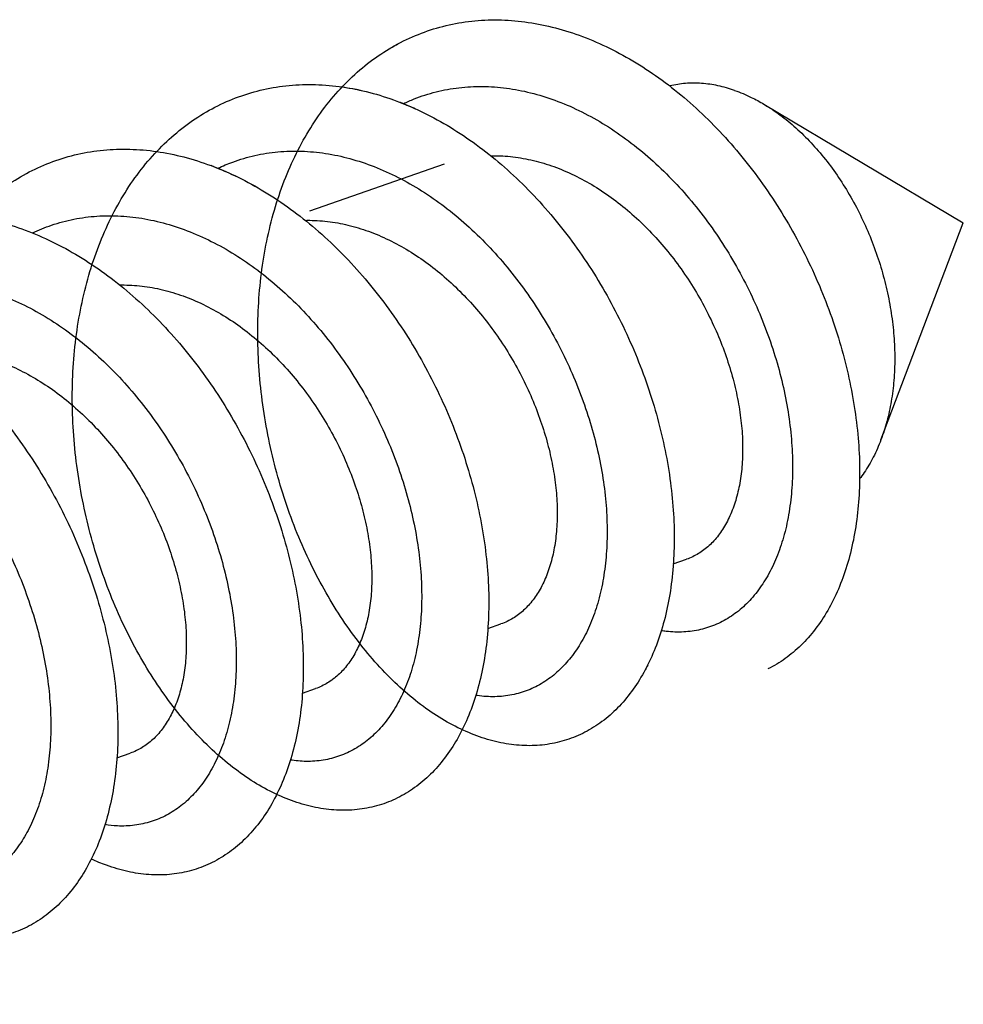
# Model space of a CAD drawing. Header units: millimetres. Extents: x 177 to 351, y 32 to 305.
# Tile 24 of 80: x 228.683 to 229.475, y 110.45 to 111.276. Entities that reach past the tile are written whole.
import ezdxf

# ---------------------------------------------------------------- set-up
doc = ezdxf.new("R2010")
doc.units = ezdxf.units.MM
doc.header["$LTSCALE"] = 30.734
doc.layers.get('0').update_dxf_attribs({"linetype": 'CONTINUOUS'})

msp = doc.modelspace()

# ---------------------------------------------------------------- linework, layer by layer
at = {"color": 7, "linetype": 'Continuous'}
for p, q in [((229.30762, 111.20525), (229.47489, 111.10564)), ((228.9266, 111.11573), (229.03974, 111.15517)), ((229.40579, 110.92363), (229.47489, 111.10564)), ((229.23157, 110.81961), (229.2426, 110.82345)), ((229.07604, 110.7654), (229.08703, 110.76923)), ((228.92044, 110.71116), (228.93147, 110.715)), ((228.76491, 110.65695), (228.7759, 110.66078))]:
    msp.add_line(p, q, dxfattribs=at)
msp.add_arc((228.75891, 110.9263), 0.24277, 68.99147, 69.53202, dxfattribs=at)
for points, knots in [([(229.21011, 110.73472), (229.20944, 110.73338), (229.20582, 110.72637), (229.1985, 110.71444), (229.18691, 110.70023), (229.1739, 110.68836), (229.15962, 110.67897), (229.14423, 110.67218), (229.12791, 110.66806), (229.11087, 110.66667), (229.09328, 110.66801), (229.07536, 110.67206), (229.05728, 110.67878), (229.03924, 110.6881), (229.0214, 110.69993), (229.00396, 110.71418), (228.98709, 110.73071), (228.97097, 110.74939), (228.95575, 110.77005), (228.94161, 110.7925), (228.9287, 110.81655), (228.91715, 110.842), (228.9071, 110.86859), (228.89865, 110.89612), (228.89191, 110.92431), (228.88696, 110.95294), (228.88387, 110.98172), (228.88269, 111.01043), (228.88346, 111.03879), (228.88619, 111.06656), (228.89087, 111.09347), (228.8975, 111.11931), (228.90603, 111.14383), (228.91641, 111.16681), (228.92857, 111.18806), (228.94241, 111.20738), (228.95786, 111.22459), (228.97478, 111.23954), (228.99305, 111.2521), (229.0125, 111.26213), (229.03298, 111.26956), (229.05432, 111.27431), (229.07632, 111.27635), (229.0988, 111.27567), (229.12157, 111.2723), (229.14443, 111.26628), (229.1672, 111.25768), (229.18969, 111.24659), (229.21172, 111.23312), (229.23311, 111.21741), (229.25369, 111.19963), (229.27329, 111.17992), (229.29175, 111.15849), (229.30894, 111.13554), (229.3247, 111.11129), (229.33893, 111.08597), (229.3515, 111.05982), (229.36233, 111.03309), (229.37135, 111.00604), (229.37848, 110.97892), (229.38369, 110.95198), (229.38694, 110.92549), (229.38824, 110.89969), (229.38759, 110.87483), (229.38502, 110.85114), (229.38057, 110.82885), (229.3743, 110.80816), (229.36628, 110.78928), (229.3566, 110.77238), (229.34537, 110.75764), (229.33269, 110.7452), (229.32096, 110.73682), (229.3135, 110.73279), (229.31099, 110.73156)], [0, 0, 0, 0, 0.004512, 0.023658, 0.041879, 0.059346, 0.076265, 0.092923, 0.109569, 0.126526, 0.144007, 0.162281, 0.181462, 0.201718, 0.223065, 0.245567, 0.26917, 0.293847, 0.319514, 0.346058, 0.373394, 0.401343, 0.429827, 0.458626, 0.48767, 0.516726, 0.545728, 0.574462, 0.602863, 0.630759, 0.658087, 0.684748, 0.710681, 0.735875, 0.760292, 0.784012, 0.807042, 0.829543, 0.851579, 0.873368, 0.895022, 0.916774, 0.938751, 0.961148, 0.984077, 1.007649, 1.031944, 1.056972, 1.082781, 1.109289, 1.136509, 1.16429, 1.192612, 1.221284, 1.25025, 1.279307, 1.308362, 1.337228, 1.365773, 1.393852, 1.421299, 1.448021, 1.473847, 1.498734, 1.522535, 1.545259, 1.566819, 1.587286, 1.606664, 1.6251, 1.642721, 1.659755, 1.668134, 1.668134, 1.668134, 1.668134]), ([(228.95382, 111.21977), (228.95963, 111.21893), (228.9732, 111.21637), (228.99431, 111.21023), (229.01703, 111.20103), (229.03943, 111.18936), (229.06132, 111.17535), (229.08254, 111.15913), (229.10289, 111.14087), (229.12224, 111.12073), (229.14041, 111.09892), (229.15727, 111.07564), (229.17267, 111.05111), (229.18651, 111.02557), (229.19868, 110.99926), (229.20909, 110.97244), (229.21766, 110.94534), (229.22433, 110.91824), (229.22908, 110.89139), (229.23187, 110.86504), (229.2327, 110.83944), (229.23159, 110.81485), (229.22857, 110.79147), (229.22367, 110.76954), (229.21698, 110.74926), (229.20856, 110.73084), (229.1985, 110.71444), (229.18691, 110.70023), (229.1739, 110.68836), (229.15962, 110.67897), (229.14423, 110.67218), (229.12791, 110.66806), (229.11087, 110.66667), (229.09328, 110.66801), (229.07536, 110.67206), (229.05728, 110.67878), (229.03924, 110.6881), (229.0214, 110.69993), (229.00396, 110.71418), (228.98709, 110.73071), (228.97097, 110.74939), (228.95575, 110.77005), (228.94161, 110.7925), (228.9287, 110.81655), (228.91715, 110.842), (228.9071, 110.86859), (228.89865, 110.89612), (228.89191, 110.92431), (228.88696, 110.95294), (228.88387, 110.98172), (228.88269, 111.01043), (228.88346, 111.03879), (228.88619, 111.06656), (228.89087, 111.09347), (228.8975, 111.11931), (228.90603, 111.14383), (228.91641, 111.16681), (228.92857, 111.18806), (228.94241, 111.20738), (228.95786, 111.22459), (228.97478, 111.23954), (228.99006, 111.25004), (228.99967, 111.25538), (229.0029, 111.25705)], [0, 0, 0, 0, 0.017634, 0.04136, 0.06584, 0.091042, 0.117033, 0.143705, 0.171076, 0.198989, 0.227411, 0.256164, 0.285163, 0.31424, 0.343254, 0.372069, 0.400502, 0.428455, 0.455728, 0.482259, 0.507858, 0.532501, 0.556043, 0.578495, 0.59979, 0.61999, 0.639136, 0.657357, 0.674824, 0.691743, 0.708401, 0.725047, 0.742004, 0.759485, 0.777758, 0.79694, 0.817196, 0.838543, 0.861045, 0.884648, 0.909325, 0.934992, 0.961536, 0.988872, 1.016821, 1.045305, 1.074104, 1.103148, 1.132204, 1.161206, 1.18994, 1.21834, 1.246237, 1.273565, 1.300226, 1.326159, 1.351353, 1.37577, 1.39949, 1.42252, 1.445021, 1.467057, 1.477981, 1.477981, 1.477981, 1.477981]), ([(228.84231, 111.20013), (228.84864, 111.20366), (228.86173, 111.20992), (228.88244, 111.21671), (228.90395, 111.22081), (228.92608, 111.22221), (228.94865, 111.22089), (228.97145, 111.21688), (228.99032, 111.21139), (229.00149, 111.20721), (229.0052, 111.20571)], [0, 0, 0, 0, 0.021743, 0.0434052, 0.0651925, 0.0872635, 0.1097671, 0.1328516, 0.1565777, 0.1686058, 0.1686058, 0.1686058, 0.1686058]), ([(229.00522, 111.20576), (229.00815, 111.20715), (229.01704, 111.21103), (229.0325, 111.21601), (229.05178, 111.21953), (229.07162, 111.22056), (229.09182, 111.2191), (229.11221, 111.21518), (229.13258, 111.20887), (229.15279, 111.20023), (229.17263, 111.18937), (229.19195, 111.17641), (229.21056, 111.16149), (229.22832, 111.14478), (229.24507, 111.12645), (229.26065, 111.10669), (229.27496, 111.08573), (229.28785, 111.06377), (229.29923, 111.04105), (229.30902, 111.01781), (229.31713, 110.99429), (229.3235, 110.97075), (229.32811, 110.94741), (229.33093, 110.92455), (229.33196, 110.90237), (229.33121, 110.88114), (229.3287, 110.86104), (229.3245, 110.84232), (229.31866, 110.82516), (229.31126, 110.80973), (229.30238, 110.79621), (229.29214, 110.78475), (229.28065, 110.7755), (229.27218, 110.77084), (229.26785, 110.76895)], [0, 0, 0, 0, 0.0097086, 0.029085, 0.0485897, 0.0683384, 0.0885187, 0.1091864, 0.1304853, 0.1523991, 0.1750099, 0.1982393, 0.2221032, 0.2464834, 0.2713293, 0.2965107, 0.3219106, 0.3474108, 0.3728392, 0.3980992, 0.4229873, 0.4474283, 0.4712147, 0.4942928, 0.5164797, 0.5377456, 0.5579615, 0.5771307, 0.5952084, 0.6122494, 0.6283244, 0.643564, 0.6581738, 0.6723714, 0.6723714, 0.6723714, 0.6723714]), ([(229.28302, 111.21684), (229.27846, 111.21843), (229.26933, 111.22101), (229.25548, 111.22299), (229.2419, 111.22297), (229.23297, 111.22159), (229.22859, 111.22054), (229.22848, 111.22052)], [0, 0, 0, 0, 0.01446073, 0.02837949, 0.0418503, 0.05505251, 0.05536587, 0.05536587, 0.05536587, 0.05536587]), ([(229.28302, 111.21684), (229.28781, 111.21517), (229.2962, 111.21164), (229.30418, 111.2073), (229.30762, 111.20525)], [0, 0, 0, 0, 0.01521828, 0.02723631, 0.02723631, 0.02723631, 0.02723631]), ([(228.79823, 111.16555), (228.8059, 111.16444), (228.82134, 111.16131), (228.84419, 111.15404), (228.86684, 111.14424), (228.88914, 111.132), (228.91088, 111.11745), (228.93191, 111.10073), (228.95204, 111.08201), (228.97112, 111.06145), (228.98899, 111.03927), (229.00551, 111.01567), (229.02056, 110.99088), (229.03401, 110.96514), (229.04576, 110.93868), (229.05574, 110.91177), (229.06386, 110.88464), (229.07008, 110.85759), (229.07436, 110.83083), (229.07668, 110.80464), (229.07705, 110.77925), (229.07548, 110.75493), (229.072, 110.73187), (229.06668, 110.71032), (229.05956, 110.69047), (229.05074, 110.67251), (229.0403, 110.65662), (229.02836, 110.64295), (229.01504, 110.63167), (229.00048, 110.62289), (228.98486, 110.61673), (228.96834, 110.61326), (228.95115, 110.61252), (228.93347, 110.61451), (228.91549, 110.6192), (228.8974, 110.62654), (228.87939, 110.63647), (228.86164, 110.64889), (228.84432, 110.66369), (228.82761, 110.68075), (228.81169, 110.69992), (228.79672, 110.72102), (228.78285, 110.74388), (228.77026, 110.76828), (228.75905, 110.79402), (228.74937, 110.82085), (228.74132, 110.84856), (228.735, 110.87688), (228.73049, 110.90557), (228.72785, 110.93436), (228.72714, 110.96301), (228.72837, 110.99125), (228.73156, 111.01884), (228.73672, 111.04552), (228.7438, 111.07106), (228.75277, 111.09523), (228.76358, 111.11782), (228.77615, 111.13862), (228.79039, 111.15745), (228.8062, 111.17414), (228.82345, 111.18853), (228.83591, 111.19656), (228.84231, 111.20013)], [0, 0, 0, 0, 0.023254, 0.047144, 0.071805, 0.097187, 0.123352, 0.150192, 0.177703, 0.205749, 0.234257, 0.263091, 0.292109, 0.321198, 0.350163, 0.378914, 0.407232, 0.435047, 0.462144, 0.488471, 0.513845, 0.538235, 0.56152, 0.583695, 0.604731, 0.624664, 0.643585, 0.661599, 0.678922, 0.695746, 0.712382, 0.72907, 0.746136, 0.763783, 0.782264, 0.801691, 0.822204, 0.843829, 0.86659, 0.890465, 0.915374, 0.941272, 0.968002, 0.99551, 1.023587, 1.05217, 1.081032, 1.110099, 1.139152, 1.168104, 1.196773, 1.225058, 1.252838, 1.280001, 1.306505, 1.332249, 1.357269, 1.381504, 1.405062, 1.427948, 1.450331, 1.47229, 1.47229, 1.47229, 1.47229]), ([(229.0052, 111.20571), (229.00906, 111.20416), (229.02059, 111.19918), (229.03943, 111.18936), (229.06132, 111.17535), (229.08254, 111.15913), (229.10289, 111.14087), (229.12224, 111.12073), (229.14041, 111.09892), (229.15727, 111.07564), (229.17267, 111.05111), (229.18651, 111.02557), (229.19868, 110.99926), (229.20909, 110.97244), (229.21766, 110.94534), (229.22433, 110.91824), (229.22908, 110.89139), (229.23187, 110.86504), (229.2327, 110.83944), (229.23159, 110.81485), (229.22857, 110.79147), (229.22367, 110.76954), (229.21698, 110.74926), (229.20856, 110.73084), (229.1985, 110.71444), (229.1869, 110.70023), (229.1739, 110.68836), (229.16428, 110.68204), (229.15932, 110.67934)], [0, 0, 0, 0, 0.012459, 0.0376616, 0.063652, 0.0903246, 0.1176953, 0.1456083, 0.1740298, 0.2027831, 0.2317821, 0.2608591, 0.2898728, 0.3186884, 0.347121, 0.3750747, 0.402347, 0.4288778, 0.4544777, 0.4791207, 0.5026623, 0.5251146, 0.5464096, 0.5666096, 0.5857552, 0.6039758, 0.6214432, 0.6383626, 0.6383626, 0.6383626, 0.6383626]), ([(229.30762, 111.20525), (229.30874, 111.20458), (229.31457, 111.20101), (229.32488, 111.19372), (229.33799, 111.18244), (229.35051, 111.16959), (229.36228, 111.15532), (229.37318, 111.13978), (229.38311, 111.12314), (229.39194, 111.10559), (229.39959, 111.0873), (229.40596, 111.0685), (229.411, 111.04936), (229.41465, 111.03012), (229.41686, 111.01095), (229.41761, 110.9921), (229.4169, 110.97374), (229.41472, 110.95609), (229.41112, 110.93937), (229.40772, 110.92872), (229.40579, 110.92363)], [0, 0, 0, 0, 0.0039059, 0.0205002, 0.0378108, 0.0557258, 0.0742482, 0.0932382, 0.1126303, 0.1323141, 0.1521386, 0.1720443, 0.1918337, 0.2114656, 0.2307565, 0.249648, 0.2680264, 0.2857956, 0.3029383, 0.3192658, 0.3192658, 0.3192658, 0.3192658]), ([(228.67257, 111.13708), (228.67857, 111.14123), (228.69106, 111.14875), (228.71102, 111.15755), (228.73194, 111.16371), (228.75361, 111.16717), (228.77587, 111.16791), (228.79851, 111.16595), (228.82134, 111.16131), (228.83634, 111.15654), (228.8438, 111.15375)], [0, 0, 0, 0, 0.0218948, 0.0435975, 0.0652818, 0.0871113, 0.1092828, 0.1319026, 0.1551435, 0.1790335, 0.1790335, 0.1790335, 0.1790335]), ([(228.84956, 111.15149), (228.85364, 111.15343), (228.86377, 111.1577), (228.88059, 111.16266), (228.9, 111.1657), (228.91992, 111.16625), (228.94017, 111.16431), (228.96057, 111.15993), (228.98093, 111.15316), (229.00108, 111.14408), (229.02083, 111.13281), (229.04003, 111.11946), (229.05849, 111.10419), (229.07606, 111.08715), (229.09259, 111.06853), (229.10795, 111.04852), (229.12198, 111.02735), (229.1346, 111.00523), (229.14568, 110.98239), (229.15514, 110.95908), (229.16292, 110.93553), (229.16897, 110.91201), (229.17323, 110.88875), (229.17571, 110.86599), (229.17639, 110.84398), (229.1753, 110.82295), (229.17246, 110.80311), (229.16794, 110.78467), (229.16179, 110.76782), (229.1541, 110.75275), (229.14495, 110.73962), (229.13446, 110.72857), (229.12463, 110.72117), (229.11834, 110.71764), (229.11622, 110.71658)], [0, 0, 0, 0, 0.0135363, 0.0329366, 0.0524665, 0.0722971, 0.0925587, 0.1133456, 0.1347607, 0.1568056, 0.1795429, 0.2028906, 0.2268693, 0.251334, 0.276266, 0.301483, 0.3269282, 0.3524094, 0.3778316, 0.4030203, 0.4278427, 0.4521643, 0.4758258, 0.4987425, 0.5207552, 0.5418297, 0.561839, 0.5808059, 0.5986705, 0.6155269, 0.6314186, 0.6465302, 0.6610318, 0.6681463, 0.6681463, 0.6681463, 0.6681463]), ([(229.07838, 111.16203), (229.07893, 111.16204), (229.08516, 111.16213), (229.09724, 111.16143), (229.1086, 111.15938), (229.11426, 111.15802)], [0, 0, 0, 0, 0.0016326, 0.01869896, 0.03618034, 0.03618034, 0.03618034, 0.03618034]), ([(229.11426, 111.15802), (229.12009, 111.15662), (229.13175, 111.15309), (229.1488, 111.14586), (229.16551, 111.13671), (229.1817, 111.12577), (229.19722, 111.11317), (229.21192, 111.09909), (229.22568, 111.08367), (229.23834, 111.06714), (229.24981, 111.04967), (229.25997, 111.03149), (229.26875, 111.01282), (229.27608, 110.9939), (229.28189, 110.97494), (229.28616, 110.95618), (229.28887, 110.93785), (229.29001, 110.92018), (229.2896, 110.90336), (229.28768, 110.88763), (229.2843, 110.87314), (229.27952, 110.8601), (229.27341, 110.84864), (229.26607, 110.83894), (229.2576, 110.83112), (229.24955, 110.8262), (229.2444, 110.82408), (229.2426, 110.82346)], [0, 0, 0, 0, 0.0179679, 0.0364633, 0.0554817, 0.0750212, 0.0949997, 0.1153866, 0.1360408, 0.1569073, 0.1778119, 0.1986827, 0.2193247, 0.2396627, 0.2595023, 0.2787743, 0.297302, 0.3150369, 0.3318366, 0.3476914, 0.3625185, 0.3763673, 0.389253, 0.4013137, 0.4126958, 0.4236518, 0.4293837, 0.4293837, 0.4293837, 0.4293837]), ([(228.84594, 111.15294), (228.85291, 111.15027), (228.86751, 111.14387), (228.88914, 111.132), (228.91088, 111.11745), (228.93191, 111.10073), (228.95204, 111.08201), (228.97112, 111.06145), (228.98899, 111.03927), (229.00551, 111.01567), (229.02056, 110.99088), (229.03401, 110.96514), (229.04576, 110.93868), (229.05574, 110.91177), (229.06386, 110.88464), (229.07008, 110.85759), (229.07436, 110.83083), (229.07668, 110.80464), (229.07705, 110.77925), (229.07548, 110.75493), (229.072, 110.73187), (229.06668, 110.71032), (229.05956, 110.69047), (229.05074, 110.67251), (229.0403, 110.65662), (229.02836, 110.64296), (229.01718, 110.63348), (229.00999, 110.62875), (229.00757, 110.6273)], [0, 0, 0, 0, 0.0223727, 0.0477555, 0.07392, 0.1007606, 0.1282716, 0.1563174, 0.1848251, 0.213659, 0.2426772, 0.271766, 0.300731, 0.3294824, 0.3578002, 0.3856155, 0.4127121, 0.439039, 0.4644135, 0.4888033, 0.5120885, 0.5342631, 0.5552991, 0.5752324, 0.5941532, 0.6121674, 0.6294905, 0.6379528, 0.6379528, 0.6379528, 0.6379528]), ([(228.50354, 111.07261), (228.50921, 111.07735), (228.52103, 111.0861), (228.54016, 111.09686), (228.56037, 111.10504), (228.58148, 111.11055), (228.60331, 111.11337), (228.62567, 111.11346), (228.64838, 111.11086), (228.67123, 111.10558), (228.69405, 111.09771), (228.71663, 111.08732), (228.73882, 111.07451), (228.76041, 111.05943), (228.78123, 111.04222), (228.80113, 111.02304), (228.81993, 111.00208), (228.8375, 110.97953), (228.85367, 110.95564), (228.86835, 110.93059), (228.8814, 110.90466), (228.89274, 110.87807), (228.90228, 110.85109), (228.90995, 110.82395), (228.91571, 110.79694), (228.91953, 110.7703), (228.92138, 110.74428), (228.92129, 110.71912), (228.91926, 110.69508), (228.91533, 110.67237), (228.90957, 110.6512), (228.90205, 110.63179), (228.89283, 110.6143), (228.88203, 110.59893), (228.87169, 110.58789), (228.86494, 110.58218), (228.86267, 110.5804)], [0, 0, 0, 0, 0.0221591, 0.0440019, 0.0656728, 0.0873861, 0.1092713, 0.1315474, 0.1542954, 0.1776931, 0.2017557, 0.2265937, 0.2521621, 0.2784932, 0.3055043, 0.3331451, 0.3613225, 0.3899056, 0.4188096, 0.4478427, 0.476929, 0.5058435, 0.5345163, 0.5627177, 0.5903812, 0.6173011, 0.6434125, 0.668562, 0.6926897, 0.7157207, 0.7376133, 0.7583914, 0.778064, 0.7967635, 0.8145859, 0.8232549, 0.8232549, 0.8232549, 0.8232549]), ([(228.69406, 111.0973), (228.69924, 111.09976), (228.71057, 111.10436), (228.72871, 111.10921), (228.74823, 111.11177), (228.76823, 111.11184), (228.78852, 111.10943), (228.80892, 111.10458), (228.82926, 111.09736), (228.84935, 111.08786), (228.86901, 111.07617), (228.88808, 111.06244), (228.90638, 111.04682), (228.92377, 111.02946), (228.94008, 111.01056), (228.95519, 110.99031), (228.96896, 110.96894), (228.98129, 110.94666), (228.99206, 110.92372), (229.00121, 110.90033), (229.00866, 110.87678), (229.01436, 110.85328), (229.01828, 110.8301), (229.02041, 110.80747), (229.02075, 110.78563), (229.01932, 110.76481), (229.01616, 110.74522), (229.01132, 110.72708), (229.00487, 110.71055), (228.99689, 110.69585), (228.98747, 110.6831), (228.97674, 110.67248), (228.96867, 110.66682), (228.96451, 110.66443)], [0, 0, 0, 0, 0.0171887, 0.0366104, 0.0561752, 0.0760902, 0.096432, 0.1173476, 0.1388697, 0.1610588, 0.1839098, 0.207388, 0.2314662, 0.2560268, 0.2810277, 0.306291, 0.3317632, 0.3572318, 0.3826329, 0.4077467, 0.4324982, 0.4566873, 0.4802293, 0.5029689, 0.5248171, 0.5456867, 0.5655002, 0.5842546, 0.6019185, 0.6185846, 0.6343077, 0.6492907, 0.663699, 0.663699, 0.663699, 0.663699]), ([(228.92286, 111.1078), (228.92339, 111.10781), (228.92961, 111.1079), (228.94167, 111.10721), (228.95303, 111.10515), (228.9587, 111.10379)], [0, 0, 0, 0, 0.00159798, 0.01866308, 0.03614403, 0.03614403, 0.03614403, 0.03614403]), ([(228.9587, 111.10379), (228.96452, 111.10239), (228.97619, 111.09887), (228.99324, 111.09164), (229.00995, 111.08249), (229.02614, 111.07155), (229.04166, 111.05895), (229.05636, 111.04486), (229.07011, 111.02945), (229.08277, 111.01291), (229.09424, 110.99544), (229.10441, 110.97727), (229.11319, 110.9586), (229.12051, 110.93968), (229.12633, 110.92071), (229.1306, 110.90196), (229.1333, 110.88363), (229.13444, 110.86596), (229.13404, 110.84914), (229.13212, 110.8334), (229.12874, 110.81892), (229.12396, 110.80587), (229.11785, 110.79442), (229.11051, 110.78472), (229.10204, 110.7769), (229.09399, 110.77198), (229.08884, 110.76986), (229.08703, 110.76923)], [0, 0, 0, 0, 0.0179678, 0.0364631, 0.0554815, 0.0750206, 0.0949992, 0.1153854, 0.1360397, 0.156905, 0.1778097, 0.1986779, 0.2193209, 0.239659, 0.2594993, 0.2787716, 0.2972995, 0.315034, 0.3318336, 0.3476883, 0.3625147, 0.376364, 0.3892483, 0.4013105, 0.4126911, 0.4236498, 0.4293838, 0.4293838, 0.4293838, 0.4293838]), ([(228.58785, 110.5178), (228.58731, 110.51674), (228.58385, 110.50998), (228.57674, 110.49825), (228.56522, 110.48394), (228.55228, 110.47196), (228.53805, 110.46245), (228.52271, 110.45554), (228.50643, 110.45129), (228.48941, 110.44977), (228.47185, 110.45099), (228.45394, 110.45491), (228.43586, 110.46151), (228.41781, 110.47071), (228.39996, 110.48243), (228.3825, 110.49657), (228.3656, 110.513), (228.34944, 110.53158), (228.33418, 110.55215), (228.31999, 110.57453), (228.30701, 110.59851), (228.2954, 110.62389), (228.28527, 110.65044), (228.27675, 110.67793), (228.26993, 110.7061), (228.26489, 110.73471), (228.26172, 110.7635), (228.26045, 110.79222), (228.26113, 110.82059), (228.26377, 110.84839), (228.26836, 110.87535), (228.2749, 110.90124), (228.28334, 110.92582), (228.29363, 110.94889), (228.30571, 110.97022), (228.31949, 110.98963), (228.33486, 111.00695), (228.35172, 111.02201), (228.36992, 111.03467), (228.38932, 111.04482), (228.40977, 111.05237), (228.43106, 111.05725), (228.45304, 111.05941), (228.4755, 111.05886), (228.49826, 111.05561), (228.52112, 111.04971), (228.5439, 111.04123), (228.56641, 111.03025), (228.58846, 111.01689), (228.60989, 111.00129), (228.63051, 110.98359), (228.65016, 110.96397), (228.66867, 110.94261), (228.68592, 110.91972), (228.70175, 110.89553), (228.71605, 110.87025), (228.7287, 110.84415), (228.73962, 110.81743), (228.74872, 110.7904), (228.75594, 110.76327), (228.76124, 110.73632), (228.76458, 110.7098), (228.76597, 110.68396), (228.76541, 110.65906), (228.76293, 110.63531), (228.75856, 110.61295), (228.75237, 110.59218), (228.74443, 110.57321), (228.73483, 110.55621), (228.72367, 110.54137), (228.71105, 110.52882), (228.69712, 110.51871), (228.68203, 110.51117), (228.66596, 110.50628), (228.65199, 110.50449), (228.64351, 110.50441), (228.64064, 110.5045)], [0, 0, 0, 0, 0.003587, 0.022769, 0.041039, 0.058525, 0.075476, 0.092129, 0.108778, 0.125709, 0.143166, 0.161397, 0.180534, 0.200741, 0.222031, 0.244487, 0.268029, 0.292671, 0.318276, 0.344801, 0.372085, 0.400026, 0.428477, 0.457275, 0.486305, 0.515366, 0.544376, 0.57312, 0.601546, 0.629456, 0.656826, 0.683501, 0.709486, 0.734697, 0.759166, 0.782905, 0.805975, 0.828492, 0.85055, 0.872346, 0.894, 0.915748, 0.937704, 0.960088, 0.982976, 1.00653, 1.030774, 1.055785, 1.081544, 1.108034, 1.135214, 1.162977, 1.191276, 1.219933, 1.248893, 1.27794, 1.307009, 1.335871, 1.364451, 1.392535, 1.420033, 1.446775, 1.47266, 1.497583, 1.521442, 1.544214, 1.565828, 1.586346, 1.605768, 1.624251, 1.641897, 1.658961, 1.675652, 1.692284, 1.709115, 1.717703, 1.717703, 1.717703, 1.717703]), ([(228.53841, 111.04303), (228.5389, 111.04326), (228.54524, 111.04624), (228.55787, 111.05111), (228.57686, 111.05567), (228.59649, 111.05775), (228.61655, 111.05734), (228.63688, 111.05446), (228.65728, 111.04915), (228.67759, 111.04148), (228.6976, 111.03155), (228.71716, 111.01946), (228.73609, 111.00536), (228.75423, 110.98938), (228.77142, 110.97171), (228.78752, 110.95254), (228.80238, 110.93206), (228.81588, 110.91049), (228.82792, 110.88806), (228.83839, 110.86502), (228.84721, 110.84158), (228.85433, 110.81802), (228.85969, 110.79457), (228.86327, 110.77148), (228.86505, 110.74898), (228.86505, 110.72732), (228.86328, 110.70671), (228.85979, 110.68739), (228.85464, 110.66954), (228.84788, 110.65336), (228.83962, 110.63901), (228.82995, 110.62666), (228.82248, 110.61972), (228.81857, 110.61668)], [0, 0, 0, 0, 0.0016361, 0.0210138, 0.0404527, 0.0600698, 0.0800636, 0.1005006, 0.1215379, 0.1431742, 0.1655034, 0.1884626, 0.2120757, 0.2362391, 0.2609055, 0.2859579, 0.311278, 0.3367587, 0.362225, 0.3875862, 0.4126349, 0.4372973, 0.4613611, 0.4847688, 0.5073312, 0.5290097, 0.5496665, 0.56929, 0.5878231, 0.6052983, 0.6217693, 0.6373391, 0.6521935, 0.6521935, 0.6521935, 0.6521935]), ([(228.76726, 111.05358), (228.7678, 111.05359), (228.77404, 111.05367), (228.78611, 111.05298), (228.79747, 111.05093), (228.80314, 111.04957)], [0, 0, 0, 0, 0.00162666, 0.01869289, 0.03617423, 0.03617423, 0.03617423, 0.03617423]), ([(228.80314, 111.04957), (228.80896, 111.04817), (228.82062, 111.04464), (228.83768, 111.03741), (228.85438, 111.02826), (228.87057, 111.01732), (228.8861, 111.00472), (228.9008, 110.99064), (228.91455, 110.97522), (228.92721, 110.95869), (228.93868, 110.94122), (228.94884, 110.92304), (228.95763, 110.90437), (228.96495, 110.88544), (228.97077, 110.86648), (228.97504, 110.84773), (228.97774, 110.8294), (228.97888, 110.81172), (228.97847, 110.79491), (228.97655, 110.77917), (228.97317, 110.76469), (228.96839, 110.75165), (228.96229, 110.7402), (228.95495, 110.73049), (228.94647, 110.72267), (228.93843, 110.71775), (228.93327, 110.71563), (228.93147, 110.71501)], [0, 0, 0, 0, 0.0179678, 0.0364629, 0.0554814, 0.0750203, 0.094999, 0.115385, 0.1360396, 0.1569055, 0.177811, 0.1986832, 0.2193258, 0.2396673, 0.2595071, 0.27878, 0.2973077, 0.3150407, 0.3318401, 0.3476917, 0.362518, 0.3763648, 0.3892488, 0.4013107, 0.4126913, 0.4236499, 0.4293838, 0.4293838, 0.4293838, 0.4293838]), ([(228.45461, 111.00311), (228.45797, 111.00296), (228.46817, 111.00221), (228.48524, 110.9994), (228.50564, 110.99363), (228.5259, 110.98552), (228.54584, 110.97516), (228.5653, 110.96267), (228.58408, 110.9482), (228.60206, 110.93188), (228.61904, 110.91391), (228.63491, 110.89447), (228.64952, 110.87377), (228.66275, 110.85201), (228.67449, 110.82945), (228.68465, 110.80631), (228.69315, 110.78283), (228.69993, 110.75927), (228.70496, 110.73586), (228.70819, 110.71287), (228.70963, 110.69051), (228.70928, 110.66904), (228.70718, 110.64866), (228.70336, 110.62961), (228.69789, 110.61207), (228.69085, 110.59623), (228.6823, 110.58225), (228.67237, 110.57031), (228.66115, 110.56053), (228.6488, 110.55306), (228.63546, 110.548), (228.62134, 110.54542), (228.6117, 110.54537), (228.60685, 110.54574)], [0, 0, 0, 0, 0.0100925, 0.0306405, 0.0517907, 0.0735554, 0.096013, 0.1190926, 0.1428268, 0.1670808, 0.1918427, 0.2169396, 0.2423165, 0.2677897, 0.2932613, 0.3185639, 0.3435574, 0.3681126, 0.3920607, 0.4153174, 0.4377124, 0.4592066, 0.4796596, 0.4990829, 0.5173996, 0.5346852, 0.5509618, 0.5663891, 0.5811161, 0.5953921, 0.60948, 0.6236646, 0.6382388, 0.6382388, 0.6382388, 0.6382388]), ([(228.64757, 110.99534), (228.6534, 110.99394), (228.66506, 110.99042), (228.68211, 110.98319), (228.69882, 110.97404), (228.71501, 110.9631), (228.73053, 110.9505), (228.74523, 110.93642), (228.75898, 110.921), (228.77164, 110.90447), (228.78311, 110.887), (228.79328, 110.86882), (228.80206, 110.85015), (228.80939, 110.83122), (228.8152, 110.81226), (228.81947, 110.79351), (228.82218, 110.77517), (228.82332, 110.7575), (228.82291, 110.74069), (228.82099, 110.72495), (228.81761, 110.71047), (228.81283, 110.69742), (228.80672, 110.68597), (228.79938, 110.67627), (228.79091, 110.66845), (228.78287, 110.66353), (228.77771, 110.66141), (228.7759, 110.66078)], [0, 0, 0, 0, 0.0179676, 0.0364619, 0.0554799, 0.0750154, 0.0949951, 0.115376, 0.1360336, 0.1568971, 0.1778053, 0.1986765, 0.2193207, 0.2396622, 0.2595026, 0.2787763, 0.2973039, 0.3150372, 0.3318363, 0.3476889, 0.3625149, 0.3763639, 0.389248, 0.4013106, 0.4126914, 0.4236501, 0.4293838, 0.4293838, 0.4293838, 0.4293838]), ([(229.40579, 110.92363), (229.40391, 110.9187), (229.39975, 110.90925), (229.39341, 110.89846), (229.3892, 110.89261), (229.38787, 110.89087)], [0, 0, 0, 0, 0.01584366, 0.03088824, 0.03745319, 0.03745319, 0.03745319, 0.03745319]), ([(229.26785, 110.76895), (229.26354, 110.76708), (229.25452, 110.76408), (229.24024, 110.76208), (229.22913, 110.76246), (229.22288, 110.76332), (229.22149, 110.76354)], [0, 0, 0, 0, 0.01409324, 0.02833459, 0.04303762, 0.04726511, 0.04726511, 0.04726511, 0.04726511]), ([(229.11622, 110.71658), (229.11412, 110.71552), (229.10767, 110.71262), (229.09626, 110.70928), (229.08186, 110.70776), (229.0717, 110.70844), (229.06639, 110.70924), (229.06597, 110.70931)], [0, 0, 0, 0, 0.00706272, 0.02115726, 0.03547105, 0.05028171, 0.05156568, 0.05156568, 0.05156568, 0.05156568]), ([(228.96451, 110.66443), (228.96042, 110.66208), (228.95182, 110.6581), (228.93798, 110.65456), (228.924, 110.65357), (228.91475, 110.65439), (228.91036, 110.65509)], [0, 0, 0, 0, 0.01413476, 0.02824022, 0.04263867, 0.05597669, 0.05597669, 0.05597669, 0.05597669]), ([(228.81857, 110.61668), (228.8148, 110.61374), (228.80681, 110.60853), (228.79366, 110.603), (228.77967, 110.59994), (228.76658, 110.59945), (228.75829, 110.60031), (228.75484, 110.60086)], [0, 0, 0, 0, 0.01433318, 0.02844285, 0.04257831, 0.05706376, 0.06753837, 0.06753837, 0.06753837, 0.06753837]), ([(228.86267, 110.5804), (228.86042, 110.57865), (228.85358, 110.57372), (228.84128, 110.56695), (228.82543, 110.56143), (228.80874, 110.55861), (228.79141, 110.55852), (228.77364, 110.56116), (228.75752, 110.56592), (228.74753, 110.57009), (228.74338, 110.57203)], [0, 0, 0, 0, 0.0085328, 0.0252802, 0.0419077, 0.0586572, 0.0758428, 0.0936719, 0.1123647, 0.126108, 0.126108, 0.126108, 0.126108])]:
    msp.add_open_spline(points, degree=3, knots=knots, dxfattribs=at)

doc.saveas('drawing.dxf')
